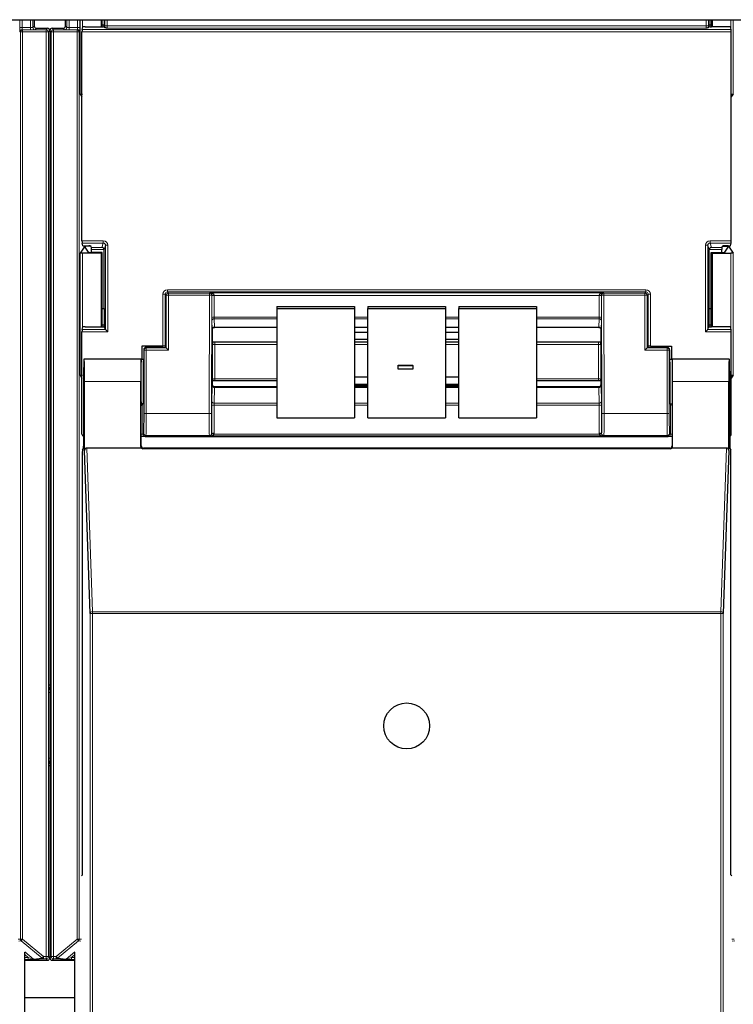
# Model space of a CAD drawing. Header units: millimetres. Extents: x 5 to 418, y 2 to 292.
# Tile 15 of 93: x 114 to 124, y 120 to 135. Entities that reach past the tile are written whole.
import ezdxf

# ---------------------------------------------------------------- set-up
doc = ezdxf.new("R2010")
doc.units = ezdxf.units.MM

msp = doc.modelspace()

# ---------------------------------------------------------------- linework, layer by layer
at = {"color": 7, "linetype": 'Continuous', "lineweight": 25}
for p, q in [((60.413, 135.1737), (138.2464, 135.1737)), ((113.9512, 135.1737), (113.9512, 135.0777)), ((114.4195, 135.0777), (114.4195, 135.1737)), ((114.9577, 135.1737), (114.9577, 135.0674)), ((114.9687, 135.0674), (114.9687, 135.1737)), ((114.9989, 135.1737), (114.9986, 135.0933)), ((124.0835, 135.0933), (124.0833, 135.1737)), ((124.1135, 135.0674), (124.1135, 135.1737)), ((124.1244, 135.1737), (124.1244, 135.0674)), ((113.9845, 135.0444), (114.1512, 135.0444)), ((114.1845, 135.011), (114.1845, 125.2046)), ((114.1862, 135.011), (114.1862, 125.2215)), ((114.2195, 135.0444), (114.3862, 135.0444)), ((114.6682, 131.8566), (114.6682, 134.9921)), ((114.6687, 135.0254), (114.6822, 135.0657)), ((114.7155, 135.0674), (114.9667, 135.0674)), ((114.9986, 135.0933), (114.9687, 135.0933)), ((114.9986, 135.0933), (115.0033, 135.0792)), ((115, 135.0692), (115.0033, 135.0792)), ((115.0126, 135.0513), (115.0033, 135.0792)), ((124.0695, 135.0513), (124.0788, 135.0792)), ((124.0835, 135.0933), (124.0788, 135.0792)), ((124.0822, 135.0692), (124.0788, 135.0792)), ((124.1135, 135.0933), (124.0835, 135.0933)), ((124.3667, 135.0674), (124.1155, 135.0674)), ((124.4134, 135.0254), (124.4, 135.0657)), ((124.414, 131.8566), (124.414, 134.9921)), ((114.6403, 134.0579), (114.6682, 134.016)), ((124.4419, 134.0579), (124.414, 134.016)), ((114.6984, 131.7601), (114.6403, 131.6729)), ((114.6822, 131.783), (114.6687, 131.8233)), ((114.7155, 131.7813), (114.7688, 131.7813)), ((114.7165, 131.7754), (114.7165, 131.7609)), ((114.7668, 131.6855), (114.7165, 131.7609)), ((114.8034, 131.7756), (114.7318, 131.7756)), ((114.8088, 131.7593), (114.8021, 131.7796)), ((114.8094, 131.6846), (114.8094, 131.7261)), ((114.9994, 130.841), (114.9994, 131.7243)), ((124.0827, 130.841), (124.0827, 131.7243)), ((124.2728, 131.6846), (124.2728, 131.7261)), ((124.2733, 131.7593), (124.28, 131.7796)), ((124.2787, 131.7756), (124.3504, 131.7756)), ((124.3667, 131.7813), (124.3134, 131.7813)), ((124.3153, 131.6855), (124.3656, 131.7609)), ((124.3656, 131.7609), (124.3656, 131.7754)), ((124.3837, 131.7601), (124.4419, 131.6729)), ((124.4, 131.783), (124.4134, 131.8233)), ((114.9577, 131.6737), (114.6736, 131.6737)), ((114.9687, 131.6846), (114.8001, 131.6846)), ((114.9687, 131.6846), (114.9577, 131.6737)), ((114.9577, 131.6737), (114.9577, 130.5674)), ((114.9687, 130.5674), (114.9687, 131.6846)), ((124.1135, 131.6846), (124.1244, 131.6737)), ((124.1135, 131.6846), (124.282, 131.6846)), ((124.1135, 130.5674), (124.1135, 131.6846)), ((124.1244, 131.6737), (124.4086, 131.6737)), ((124.1244, 131.6737), (124.1244, 130.5674)), ((114.9687, 130.841), (114.9994, 130.841)), ((114.9994, 130.841), (114.9986, 130.5933)), ((117.5911, 130.8733), (118.7577, 130.8733)), ((117.5911, 130.8733), (117.5911, 130.8444)), ((117.5911, 130.8444), (118.7577, 130.8444)), ((117.5911, 130.8444), (117.5911, 129.203)), ((118.7577, 130.8733), (118.7577, 130.8444)), ((118.7577, 130.8444), (118.7577, 129.203)), ((118.9577, 130.8733), (120.1244, 130.8733)), ((118.9577, 130.8733), (118.9577, 130.8444)), ((118.9577, 130.8444), (120.1244, 130.8444)), ((118.9577, 129.203), (118.9577, 130.8444)), ((120.1244, 130.8733), (120.1244, 130.8444)), ((120.1244, 130.8444), (120.1244, 129.203)), ((120.3244, 130.8733), (121.4911, 130.8733)), ((120.3244, 130.8733), (120.3244, 130.8444)), ((120.3244, 130.8444), (121.4911, 130.8444)), ((120.3244, 129.203), (120.3244, 130.8444)), ((121.4911, 130.8733), (121.4911, 130.8444)), ((121.4911, 130.8444), (121.4911, 129.203)), ((124.0835, 130.5933), (124.0827, 130.841)), ((124.0827, 130.841), (124.1135, 130.841)), ((114.6687, 130.5254), (114.6822, 130.5657)), ((114.7155, 130.5674), (114.9667, 130.5674)), ((114.9986, 130.5933), (114.9687, 130.5933)), ((114.9986, 130.5933), (115.0033, 130.5792)), ((115, 130.5692), (115.0033, 130.5792)), ((115.0212, 130.5255), (115.0033, 130.5792)), ((116.6575, 130.5602), (117.5911, 130.5602)), ((118.7577, 130.5602), (118.9577, 130.5602)), ((118.9577, 130.5585), (118.7577, 130.5585)), ((120.1244, 130.5602), (120.3244, 130.5602)), ((120.3244, 130.5585), (120.1244, 130.5585)), ((121.4911, 130.5602), (122.4247, 130.5602)), ((124.0609, 130.5255), (124.0788, 130.5792)), ((124.0835, 130.5933), (124.0788, 130.5792)), ((124.0822, 130.5692), (124.0788, 130.5792)), ((124.1135, 130.5933), (124.0835, 130.5933)), ((124.3667, 130.5674), (124.1155, 130.5674)), ((124.4134, 130.5254), (124.4, 130.5657)), ((114.6682, 128.9577), (114.6682, 130.4921)), ((115.0213, 130.5254), (115.0546, 130.4921)), ((116.6244, 130.5284), (116.6244, 130.3445)), ((116.6244, 130.5284), (116.6244, 130.5284)), ((118.9577, 130.4825), (118.7577, 130.4825)), ((120.3244, 130.4825), (120.1244, 130.4825)), ((122.4577, 130.5284), (122.4577, 130.3445)), ((124.0276, 130.4921), (124.0609, 130.5254)), ((124.414, 128.9577), (124.414, 130.4921)), ((115.5644, 130.276), (115.5644, 130.0824)), ((115.8833, 130.276), (115.5644, 130.276)), ((115.8836, 130.2577), (115.6283, 130.2577)), ((115.9166, 130.2752), (115.9234, 130.265)), ((115.9169, 130.2583), (115.9234, 130.2626)), ((115.9234, 130.265), (115.9234, 130.2626)), ((115.933, 130.253), (115.9234, 130.2626)), ((115.9663, 130.2197), (115.933, 130.253)), ((116.6276, 130.3413), (116.6244, 130.3445)), ((116.6621, 130.3403), (117.5911, 130.3403)), ((118.7577, 130.38), (118.9577, 130.38)), ((118.7577, 130.3403), (118.9577, 130.3403)), ((120.1244, 130.38), (120.3244, 130.38)), ((120.1244, 130.3403), (120.3244, 130.3403)), ((121.4911, 130.3403), (122.4201, 130.3403)), ((122.4545, 130.3413), (122.4577, 130.3445)), ((123.1159, 130.2197), (123.1492, 130.253)), ((123.1492, 130.253), (123.1587, 130.2626)), ((123.1655, 130.2752), (123.1587, 130.265)), ((123.1587, 130.265), (123.1587, 130.2626)), ((123.1652, 130.2583), (123.1587, 130.2626)), ((123.1985, 130.2577), (123.4539, 130.2577)), ((123.1988, 130.276), (123.5177, 130.276)), ((123.5177, 130.276), (123.5177, 130.0824)), ((115.595, 130.2244), (115.595, 129.7491)), ((123.4872, 130.2244), (123.4872, 129.7491)), ((114.7002, 130.0802), (114.698, 130.0824)), ((115.5577, 130.0824), (114.698, 130.0824)), ((115.5548, 130.0824), (114.7009, 130.0824)), ((115.5551, 130.0821), (115.5575, 130.0802)), ((115.5577, 130.0824), (115.595, 130.0824)), ((119.4115, 129.9901), (119.6359, 129.9901)), ((119.4115, 129.9899), (119.4115, 129.9901)), ((119.4115, 129.9899), (119.6359, 129.9899)), ((119.4115, 129.9309), (119.4115, 129.9899)), ((119.6359, 129.9899), (119.6359, 129.9901)), ((119.6359, 129.9899), (119.6359, 129.9309)), ((123.4872, 130.0824), (123.5244, 130.0824)), ((123.4913, 130.0822), (123.5246, 130.0822)), ((124.3842, 130.0824), (123.5244, 130.0824)), ((123.5246, 130.0802), (123.5271, 130.0821)), ((124.3813, 130.0824), (123.5273, 130.0824)), ((124.3819, 130.0802), (124.3842, 130.0824)), ((114.6403, 129.8412), (114.6682, 129.7993)), ((118.9577, 129.8121), (118.7577, 129.8121)), ((119.6359, 129.9309), (119.4115, 129.9309)), ((120.3244, 129.8121), (120.1244, 129.8121)), ((124.4419, 129.8412), (124.414, 129.7993)), ((114.6922, 129.7491), (114.6922, 128.776)), ((114.7067, 128.712), (114.7067, 129.7491)), ((115.549, 128.7737), (115.549, 129.7491)), ((116.6274, 129.7572), (116.6244, 129.7542)), ((116.6244, 129.7542), (116.6244, 129.6994)), ((116.6244, 129.6994), (116.6244, 129.6994)), ((117.5911, 129.6667), (116.6576, 129.6667)), ((117.5911, 129.7582), (116.6616, 129.7582)), ((118.7577, 129.7096), (118.9577, 129.7096)), ((118.7577, 129.6915), (118.9577, 129.6915)), ((118.9577, 129.6667), (118.7577, 129.6667)), ((120.1244, 129.7096), (120.3244, 129.7096)), ((120.1244, 129.6915), (120.3244, 129.6915)), ((120.3244, 129.6667), (120.1244, 129.6667)), ((122.4205, 129.7582), (121.4911, 129.7582)), ((122.4246, 129.6667), (121.4911, 129.6667)), ((122.4547, 129.7572), (122.4577, 129.7542)), ((122.4577, 129.7542), (122.4577, 129.6994)), ((122.4577, 129.6994), (122.4577, 129.6994)), ((123.5331, 128.7737), (123.5331, 129.7491)), ((124.3754, 128.712), (124.3754, 129.7491)), ((124.39, 129.7491), (124.39, 128.776)), ((115.5577, 128.7824), (115.5577, 129.3824)), ((115.5892, 129.4157), (115.5833, 129.4069)), ((123.493, 129.4157), (123.4988, 129.4069)), ((123.5244, 129.3824), (123.5244, 128.7824)), ((117.5911, 129.203), (118.7577, 129.203)), ((118.9577, 129.203), (120.1244, 129.203)), ((120.3244, 129.203), (121.4911, 129.203)), ((115.5592, 128.9244), (115.5577, 128.9244)), ((115.6741, 128.9244), (123.4081, 128.9244)), ((123.5244, 128.9244), (123.5229, 128.9244)), ((114.6733, 122.3491), (114.6733, 128.6916)), ((114.6738, 128.7249), (114.6916, 128.7427)), ((114.7905, 126.2659), (114.7067, 128.712)), ((115.5599, 128.7491), (114.7398, 128.7491)), ((123.5001, 128.74), (115.582, 128.74)), ((123.4911, 128.7491), (115.5911, 128.7491)), ((124.3424, 128.7491), (123.5223, 128.7491)), ((124.3754, 128.712), (124.2916, 126.2659)), ((124.3906, 128.7427), (124.4083, 128.7249)), ((124.4089, 122.3491), (124.4089, 128.6916)), ((114.195, 125.111), (114.195, 124.0697)), ((114.1845, 123.9762), (114.1845, 121.1022)), ((114.1862, 123.9593), (114.1862, 121.1022)), ((114.6589, 122.3348), (114.6733, 122.3491)), ((124.4232, 122.3348), (124.4089, 122.3491)), ((113.8081, 104.6152), (113.8081, 121.1902)), ((114.5627, 104.6152), (114.5627, 121.1902)), ((113.8081, 121.0689), (114.1512, 121.0689)), ((114.2195, 121.0689), (114.5627, 121.0689)), ((113.8081, 120.5071), (114.5627, 120.5071))]:
    msp.add_line(p, q, dxfattribs=at)
at = {"color": 7, "linetype": 'Continuous', "lineweight": 18}
for p, q in [((113.7352, 135.057), (113.7352, 135.1737)), ((113.7685, 135.1737), (113.7685, 135.057)), ((113.8973, 135.057), (113.8973, 135.1737)), ((113.9306, 135.1737), (113.9306, 135.0571)), ((114.4401, 135.0571), (114.4401, 135.1737)), ((114.4735, 135.1737), (114.4735, 135.057)), ((114.6023, 135.057), (114.6023, 135.1737)), ((114.6356, 135.1737), (114.6356, 135.057)), ((114.6403, 134.0579), (114.6403, 135.1737)), ((114.6736, 135.1737), (114.6736, 135.04)), ((115.0125, 135.0816), (115.0125, 135.1737)), ((115.0458, 135.1737), (115.0458, 135.0816)), ((124.0363, 135.0816), (124.0363, 135.1737)), ((124.0696, 135.1737), (124.0696, 135.0816)), ((124.4086, 135.04), (124.4086, 135.1737)), ((124.4419, 135.1737), (124.4419, 134.0579)), ((113.7352, 135.057), (113.7685, 135.057)), ((113.7439, 134.9896), (113.7363, 134.9903)), ((113.7439, 134.9896), (113.7772, 134.9896)), ((113.7439, 121.3856), (113.7439, 134.9896)), ((113.7685, 135.057), (113.8973, 135.057)), ((113.7697, 135.0237), (113.7772, 135.0229)), ((113.8973, 135.0237), (113.7697, 135.0237)), ((113.7772, 134.9896), (113.7772, 135.0229)), ((113.7772, 135.0229), (114.1297, 135.0229)), ((113.7772, 134.9896), (113.7772, 121.3856)), ((114.1297, 134.9896), (113.7772, 134.9896)), ((113.8973, 135.0237), (113.8973, 135.057)), ((113.9306, 135.0571), (113.9512, 135.0777)), ((113.9845, 135.0444), (113.964, 135.0238)), ((114.1297, 135.0229), (114.1512, 135.0444)), ((114.1297, 134.9896), (114.1297, 135.0229)), ((114.1297, 134.9896), (114.1631, 134.9896)), ((114.1297, 121.1237), (114.1297, 134.9896)), ((114.1845, 135.011), (114.1631, 134.9896)), ((114.1631, 134.9896), (114.1631, 121.1237)), ((114.2077, 134.9896), (114.1862, 135.011)), ((114.2077, 121.1237), (114.2077, 134.9896)), ((114.2077, 134.9896), (114.241, 134.9896)), ((114.2195, 135.0444), (114.241, 135.0229)), ((114.241, 135.0229), (114.5935, 135.0229)), ((114.241, 135.0229), (114.241, 134.9896)), ((114.5935, 134.9896), (114.241, 134.9896)), ((114.241, 134.9896), (114.241, 121.1237)), ((114.4068, 135.0238), (114.3862, 135.0444)), ((114.4195, 135.0777), (114.4401, 135.0571)), ((114.4735, 135.057), (114.4735, 135.0237)), ((114.4735, 135.057), (114.6023, 135.057)), ((114.6011, 135.0237), (114.4735, 135.0237)), ((114.5935, 135.0229), (114.6011, 135.0237)), ((114.5935, 135.0229), (114.5935, 134.9896)), ((114.5935, 134.9896), (114.6269, 134.9896)), ((114.5935, 121.3856), (114.5935, 134.9896)), ((114.6023, 135.057), (114.6356, 135.057)), ((114.6344, 134.9903), (114.6269, 134.9896)), ((114.6269, 134.9896), (114.6269, 121.3856)), ((124.414, 134.9921), (114.6682, 134.9921)), ((114.6687, 135.0254), (124.4134, 135.0254)), ((115.0125, 135.0816), (115.0458, 135.0816)), ((115.0458, 135.0816), (124.0363, 135.0816)), ((124.0352, 135.0483), (115.0469, 135.0483)), ((124.0696, 135.0816), (124.0363, 135.0816)), ((114.6682, 131.8566), (114.9879, 131.8566)), ((114.9879, 131.8233), (114.6687, 131.8233)), ((114.6984, 131.7601), (114.6984, 131.7815)), ((114.7318, 131.7813), (114.7318, 131.7756)), ((114.8088, 131.7593), (114.9667, 131.7593)), ((114.9994, 131.7261), (114.8094, 131.7261)), ((114.9667, 131.7593), (114.9879, 131.8233)), ((114.9879, 131.8566), (114.9879, 131.8233)), ((115.0212, 131.7899), (114.9994, 131.7243)), ((115.0212, 130.5255), (115.0212, 131.7899)), ((115.0212, 131.7899), (115.0546, 131.7899)), ((115.0546, 131.7899), (115.0546, 130.4921)), ((124.0276, 130.4921), (124.0276, 131.7899)), ((124.0276, 131.7899), (124.0609, 131.7899)), ((124.0609, 131.7899), (124.0609, 130.5255)), ((124.0827, 131.7243), (124.0609, 131.7899)), ((124.2728, 131.7261), (124.0828, 131.7261)), ((124.0942, 131.8566), (124.414, 131.8566)), ((124.0942, 131.8233), (124.0942, 131.8566)), ((124.4134, 131.8233), (124.0942, 131.8233)), ((124.0942, 131.8233), (124.1155, 131.7593)), ((124.1155, 131.7593), (124.2733, 131.7593)), ((124.3504, 131.7756), (124.3504, 131.7813)), ((124.3837, 131.7815), (124.3837, 131.7601)), ((114.6403, 129.8412), (114.6403, 131.6729)), ((114.6736, 131.6737), (114.6736, 130.54)), ((124.4086, 130.54), (124.4086, 131.6737)), ((124.4419, 131.6729), (124.4419, 129.8412)), ((115.8833, 130.276), (115.8833, 131.0571)), ((115.8833, 131.0571), (115.9166, 131.0571)), ((115.933, 131.0408), (115.9166, 131.0571)), ((115.9166, 131.0571), (115.9166, 130.2752)), ((115.9663, 131.0408), (115.933, 131.0408)), ((115.933, 130.253), (115.933, 131.0408)), ((115.95, 131.0905), (115.95, 131.1238)), ((115.95, 131.1238), (123.1322, 131.1238)), ((115.95, 131.0905), (115.9663, 131.0741)), ((123.1322, 131.0905), (115.95, 131.0905)), ((115.9663, 131.0408), (115.9663, 131.0741)), ((115.9663, 131.0741), (116.5823, 131.0741)), ((115.9663, 131.0408), (115.9663, 130.2197)), ((116.5823, 131.0408), (115.9663, 131.0408)), ((116.5769, 129.2694), (116.5823, 131.0408)), ((116.5823, 131.0741), (116.5854, 131.0772)), ((116.5823, 131.0408), (116.5823, 131.0741)), ((116.5823, 131.0408), (116.6157, 131.0407)), ((116.5854, 131.0772), (122.4967, 131.0772)), ((116.6157, 131.0407), (116.6102, 129.2693)), ((116.6176, 131.0426), (116.6157, 131.0407)), ((116.6176, 130.7071), (116.6176, 131.0324)), ((116.6509, 131.0381), (116.6509, 130.7128)), ((122.4312, 131.0381), (116.6509, 131.0381)), ((122.4312, 130.7128), (122.4312, 131.0381)), ((122.4665, 131.0407), (122.4646, 131.0426)), ((122.4646, 131.0324), (122.4646, 130.7071)), ((122.4665, 131.0407), (122.4998, 131.0408)), ((122.4719, 129.2693), (122.4665, 131.0407)), ((122.4967, 131.0772), (122.4998, 131.0741)), ((122.4998, 131.0408), (122.4998, 131.0741)), ((122.4998, 131.0741), (123.1159, 131.0741)), ((122.4998, 131.0408), (122.5053, 129.2694)), ((123.1159, 131.0408), (122.4998, 131.0408)), ((123.1159, 131.0741), (123.1322, 131.0905)), ((123.1159, 131.0741), (123.1159, 131.0408)), ((123.1159, 130.2197), (123.1159, 131.0408)), ((123.1159, 131.0408), (123.1492, 131.0408)), ((123.1322, 131.0905), (123.1322, 131.1238)), ((123.1655, 131.0571), (123.1492, 131.0408)), ((123.1492, 131.0408), (123.1492, 130.253)), ((123.1655, 130.2752), (123.1655, 131.0571)), ((123.1655, 131.0571), (123.1988, 131.0571)), ((123.1988, 131.0571), (123.1988, 130.276)), ((116.6509, 130.7128), (117.5911, 130.7128)), ((117.5911, 130.6873), (116.6515, 130.6873)), ((116.6515, 130.6873), (116.6571, 130.5622)), ((118.7577, 130.7128), (118.9577, 130.7128)), ((118.9577, 130.6873), (118.7577, 130.6873)), ((120.1244, 130.7128), (120.3244, 130.7128)), ((120.3244, 130.6873), (120.1244, 130.6873)), ((121.4911, 130.7128), (122.4312, 130.7128)), ((122.4307, 130.6873), (121.4911, 130.6873)), ((122.425, 130.5622), (122.4307, 130.6873)), ((116.6238, 130.531), (116.6182, 130.656)), ((116.6571, 130.5622), (117.5911, 130.5622)), ((118.7577, 130.5622), (118.9577, 130.5622)), ((120.1244, 130.5622), (120.3244, 130.5622)), ((121.4911, 130.5622), (122.425, 130.5622)), ((122.464, 130.656), (122.4584, 130.531)), ((115.0546, 130.4921), (114.6682, 130.4921)), ((114.6687, 130.5254), (115.0213, 130.5254)), ((124.414, 130.4921), (124.0276, 130.4921)), ((124.0609, 130.5254), (124.4134, 130.5254)), ((115.6283, 130.2577), (115.633, 130.253)), ((115.633, 130.2197), (115.633, 130.253)), ((115.633, 130.253), (115.933, 130.253)), ((116.6273, 129.78), (116.6273, 130.2955)), ((116.6607, 130.3012), (116.6607, 129.7857)), ((117.5911, 130.3012), (116.6607, 130.3012)), ((118.9577, 130.3012), (118.7577, 130.3012)), ((120.3244, 130.3012), (120.1244, 130.3012)), ((122.4215, 130.3012), (121.4911, 130.3012)), ((122.4215, 129.7857), (122.4215, 130.3012)), ((122.4548, 130.2955), (122.4548, 129.78)), ((123.1492, 130.253), (123.4492, 130.253)), ((123.4492, 130.253), (123.4539, 130.2577)), ((123.4492, 130.2197), (123.4492, 130.253)), ((115.5996, 130.2197), (115.595, 130.2244)), ((115.633, 130.2197), (115.5996, 130.2197)), ((115.5996, 129.2694), (115.5996, 130.2197)), ((115.633, 130.2197), (115.633, 129.2694)), ((115.9663, 130.2197), (115.633, 130.2197)), ((123.4492, 130.2197), (123.1159, 130.2197)), ((123.4492, 129.2694), (123.4492, 130.2197)), ((123.4492, 130.2197), (123.4825, 130.2197)), ((123.4872, 130.2244), (123.4825, 130.2197)), ((123.4825, 130.2197), (123.4825, 129.2694)), ((115.5575, 130.0822), (115.5909, 130.0822)), ((115.549, 129.7491), (114.7067, 129.7491)), ((116.6182, 129.4495), (116.6238, 129.6845)), ((116.6571, 129.6589), (116.6515, 129.4238)), ((116.6571, 129.6589), (117.5911, 129.6589)), ((116.6607, 129.7857), (117.5911, 129.7857)), ((118.7577, 129.6589), (118.9577, 129.6589)), ((120.1244, 129.6589), (120.3244, 129.6589)), ((121.4911, 129.7857), (122.4215, 129.7857)), ((121.4911, 129.6589), (122.425, 129.6589)), ((122.4307, 129.4238), (122.425, 129.6589)), ((122.4584, 129.6845), (122.464, 129.4495)), ((124.3754, 129.7491), (123.5331, 129.7491)), ((115.5833, 129.4069), (115.5833, 128.9583)), ((116.6176, 128.9662), (116.6176, 129.3868)), ((116.6509, 129.3925), (116.6509, 128.9719)), ((117.5911, 129.3925), (116.6509, 129.3925)), ((116.6515, 129.4238), (117.5911, 129.4238)), ((118.7577, 129.4238), (118.9577, 129.4238)), ((118.9577, 129.3925), (118.7577, 129.3925)), ((120.1244, 129.4238), (120.3244, 129.4238)), ((120.3244, 129.3925), (120.1244, 129.3925)), ((121.4911, 129.4238), (122.4307, 129.4238)), ((122.4312, 129.3925), (121.4911, 129.3925)), ((122.4312, 128.9719), (122.4312, 129.3925)), ((122.4646, 129.3868), (122.4646, 128.9662)), ((123.4988, 128.9583), (123.4988, 129.4069)), ((115.633, 129.2694), (115.5996, 129.2694)), ((115.633, 129.2694), (116.5769, 129.2694)), ((116.5769, 129.2694), (116.6102, 129.2693)), ((122.4719, 129.2693), (122.5053, 129.2694)), ((122.5053, 129.2694), (123.4492, 129.2694)), ((123.4492, 129.2694), (123.4825, 129.2694)), ((115.5833, 128.9583), (115.5577, 128.9583)), ((115.5833, 128.9583), (115.5945, 128.9694)), ((115.6278, 128.9361), (115.6166, 128.9249)), ((116.5811, 128.9361), (115.6278, 128.9361)), ((116.5854, 128.9318), (116.5811, 128.9361)), ((122.4967, 128.9318), (116.5854, 128.9318)), ((116.6144, 128.9693), (116.6176, 128.9662)), ((116.6497, 128.9593), (122.4324, 128.9593)), ((122.4646, 128.9662), (122.4677, 128.9693)), ((122.501, 128.9361), (122.4967, 128.9318)), ((123.4543, 128.9361), (122.501, 128.9361)), ((123.4655, 128.9249), (123.4543, 128.9361)), ((123.4877, 128.9694), (123.4988, 128.9583)), ((123.5244, 128.9583), (123.4988, 128.9583)), ((115.549, 128.7737), (115.5577, 128.7824)), ((123.5244, 128.7824), (123.5331, 128.7737)), ((114.7398, 128.7491), (114.8238, 126.2956)), ((115.5911, 128.7491), (115.582, 128.74)), ((123.5001, 128.74), (123.4911, 128.7491)), ((124.2583, 126.2956), (124.3424, 128.7491)), ((114.7905, 104.3546), (114.7905, 126.2659)), ((114.7905, 126.2659), (114.8238, 126.2659)), ((114.8238, 126.2659), (114.8238, 126.2956)), ((114.8238, 126.2956), (124.2583, 126.2956)), ((114.8238, 126.2659), (114.8238, 104.354)), ((124.2583, 126.2659), (114.8238, 126.2659)), ((124.2583, 126.2659), (124.2583, 126.2956)), ((124.2583, 104.354), (124.2583, 126.2659)), ((124.2583, 126.2659), (124.2916, 126.2659)), ((124.2916, 126.2659), (124.2916, 104.3546)), ((114.1862, 125.2215), (114.1949, 125.2165)), ((114.1758, 124.0966), (114.1758, 125.0842)), ((114.1758, 125.0842), (114.195, 125.0842)), ((114.1759, 125.1895), (114.1845, 125.2046)), ((114.1758, 124.0966), (114.195, 124.0966)), ((114.1845, 123.9762), (114.1759, 123.9912)), ((114.1949, 123.9643), (114.1862, 123.9593)), ((113.7118, 121.3824), (113.7439, 121.3856)), ((113.7439, 121.3856), (113.7772, 121.3856)), ((113.7772, 121.3856), (113.7558, 121.36)), ((113.7772, 121.3856), (114.0894, 121.1237)), ((114.2813, 121.1237), (114.5935, 121.3856)), ((114.5935, 121.3856), (114.6269, 121.3856)), ((114.6149, 121.36), (114.5935, 121.3856)), ((114.6269, 121.3856), (114.6589, 121.3824)), ((124.4232, 121.3824), (124.4553, 121.3856)), ((113.7558, 121.36), (113.7178, 121.3562)), ((114.068, 121.0981), (113.7558, 121.36)), ((114.6149, 121.36), (114.3028, 121.0981)), ((114.653, 121.3562), (114.6149, 121.36)), ((124.4672, 121.36), (124.4292, 121.3562)), ((113.8078, 121.1962), (113.94, 121.0853)), ((113.8578, 121.1107), (113.8081, 121.1525)), ((113.8081, 121.1107), (113.8578, 121.1107)), ((113.8578, 121.1107), (113.8578, 121.0774)), ((113.94, 121.0853), (114.068, 121.0981)), ((114.0894, 121.0903), (113.9614, 121.0775)), ((114.068, 121.0981), (114.0894, 121.1237)), ((114.0894, 121.1237), (114.1297, 121.1237)), ((114.0894, 121.0903), (114.0894, 121.1237)), ((114.1297, 121.0903), (114.0894, 121.0903)), ((114.1297, 121.1237), (114.1631, 121.1237)), ((114.1297, 121.0903), (114.1297, 121.1237)), ((114.1512, 121.0689), (114.1297, 121.0903)), ((114.1631, 121.1237), (114.1845, 121.1022)), ((114.1862, 121.1737), (114.1845, 121.1737)), ((114.1862, 121.1022), (114.2077, 121.1237)), ((114.2077, 121.1237), (114.241, 121.1237)), ((114.241, 121.0903), (114.2195, 121.0689)), ((114.241, 121.1237), (114.2813, 121.1237)), ((114.241, 121.1237), (114.241, 121.0903)), ((114.2813, 121.0903), (114.241, 121.0903)), ((114.2813, 121.0903), (114.2813, 121.1237)), ((114.2813, 121.1237), (114.3028, 121.0981)), ((114.4094, 121.0775), (114.2813, 121.0903)), ((114.3028, 121.0981), (114.4308, 121.0853)), ((114.4308, 121.0853), (114.563, 121.1962)), ((114.5627, 121.1525), (114.5129, 121.1107)), ((114.5129, 121.1107), (114.5129, 121.0774)), ((114.5129, 121.1107), (114.5627, 121.1107)), ((113.8578, 121.0774), (113.8081, 121.0774)), ((114.5627, 121.0774), (114.5129, 121.0774))]:
    msp.add_line(p, q, dxfattribs=at)
at = {"color": 7, "linetype": 'Continuous', "lineweight": 25}
msp.add_circle((119.5411, 124.5824), 0.3442, dxfattribs=at)
at = {"color": 7, "linetype": 'Continuous', "lineweight": 18}
for centre, radius, start, end in [((113.7697, 134.9903), 0.0333, 90.00636, 180.00228), ((113.7772, 134.9896), 0.0333, 90.00636, 180.00228), ((113.964, 135.0571), 0.0333, 180.0002, 269.9998), ((114.1297, 134.9896), 0.0333, 0.0002, 89.9998), ((114.241, 134.9896), 0.0333, 90.0002, 179.9998), ((114.4068, 135.0571), 0.0333, 270.0002, 359.9998), ((114.5935, 134.9896), 0.0333, 359.99772, 89.99364), ((114.6011, 134.9903), 0.0333, 359.99772, 89.99364), ((115.9663, 131.0408), 0.0333, 90.02044, 179.97956), ((116.5823, 131.0408), 0.0333, 359.84417, 89.97948), ((116.6416, 130.6138), 0.4295, 88.75881, 93.20619), ((116.643, 130.9838), 0.0548, 81.72868, 117.63396), ((122.4405, 130.6138), 0.4295, 86.79381, 91.24119), ((122.4391, 130.9838), 0.0548, 62.36604, 98.27132), ((122.4998, 131.0408), 0.0333, 90.02052, 180.15583), ((123.1158, 131.0408), 0.0333, 0.02044, 89.97956), ((116.643, 130.6585), 0.0548, 81.72868, 117.63396), ((116.6507, 130.6547), 0.0326, 88.66024, 177.59954), ((122.4314, 130.6547), 0.0326, 2.40046, 91.33976), ((122.4391, 130.6585), 0.0548, 62.36604, 98.27132), ((116.6563, 130.5296), 0.0326, 88.66024, 177.59954), ((122.4258, 130.5296), 0.0326, 2.40046, 91.33976), ((115.633, 130.2197), 0.0333, 90.02044, 179.97956), ((116.6528, 130.2469), 0.0548, 81.72868, 117.63396), ((122.4294, 130.2469), 0.0548, 62.36604, 98.27132), ((123.4492, 130.2197), 0.0333, 0.02044, 89.97956), ((116.6541, 129.6894), 0.0307, 189.14008, 275.72189), ((116.6528, 129.7315), 0.0548, 81.72868, 117.63396), ((122.4294, 129.7315), 0.0548, 62.36604, 98.27132), ((122.4281, 129.6894), 0.0307, 264.27811, 350.85992), ((116.643, 129.3382), 0.0548, 81.72868, 117.63396), ((116.6484, 129.4543), 0.0307, 189.14008, 275.72189), ((122.4337, 129.4543), 0.0307, 264.27811, 350.85992), ((122.4391, 129.3382), 0.0548, 62.36604, 98.27132), ((115.6278, 128.9694), 0.0333, 180.02044, 269.97956), ((116.5811, 128.9694), 0.0333, 270.02036, 359.8033), ((116.6325, 128.9083), 0.0538, 71.31698, 106.71781), ((116.643, 128.9176), 0.0548, 81.72868, 117.63396), ((122.4391, 128.9176), 0.0548, 62.36604, 98.27132), ((122.4497, 128.9083), 0.0538, 73.28219, 108.68302), ((122.5011, 128.9694), 0.0333, 180.1967, 269.97964), ((123.4543, 128.9694), 0.0333, 270.02044, 359.97956), ((114.8224, 126.2637), 0.032, 87.42531, 175.98585), ((124.2598, 126.2637), 0.032, 4.01415, 92.57469), ((114.2592, 125.1895), 0.0833, 180.00042, 217.81526), ((114.2592, 123.9912), 0.0833, 142.1847, 179.99958), ((113.7772, 121.3856), 0.0333, 180.00099, 229.99351), ((114.5935, 121.3856), 0.0333, 310.00649, 359.99901), ((114.0894, 121.1237), 0.0333, 229.99382, 269.99754), ((114.1297, 121.1237), 0.0333, 270.0002, 359.9998), ((114.241, 121.1237), 0.0333, 180.0002, 269.9998), ((114.2813, 121.1237), 0.0333, 270.00246, 310.00618), ((113.9614, 121.1109), 0.0333, 229.99382, 269.99754), ((114.4094, 121.1109), 0.0333, 270.00246, 310.00618)]:
    msp.add_arc(centre, radius, start, end, dxfattribs=at)
at = {"color": 7, "linetype": 'Continuous', "lineweight": 25}
for centre, radius, start, end in [((113.9845, 135.0777), 0.0333, 180.00017, 269.99983), ((114.1512, 135.011), 0.0333, 0.00017, 89.99983), ((114.2195, 135.011), 0.0333, 90.00017, 179.99983), ((114.3862, 135.0777), 0.0333, 270.00017, 359.99983), ((114.2695, 125.2215), 0.0833, 179.9999, 203.42807), ((114.2695, 123.9593), 0.0833, 156.57193, 180.0001), ((114.1512, 121.1022), 0.0333, 270.00017, 359.99983), ((114.2195, 121.1022), 0.0333, 180.00017, 269.99983)]:
    msp.add_arc(centre, radius, start, end, dxfattribs=at)
at = {"color": 7, "linetype": 'Continuous', "lineweight": 18}
for centre, major_axis, ratio, start_param, end_param in [((113.7363, 135.057), (0, 0.0667), 0.0174551, 1.5707963, 3.1398473), ((113.7697, 135.057), (0, 0.0333), 0.0349101, 1.5707963, 3.1398473), ((113.8973, 135.0571), (0.0333, 0), 0.0034907, 4.712389, 6.28144), ((113.8973, 135.0238), (0.0667, 0), 0.0017453, 4.712389, 6.28144), ((114.4735, 135.0238), (0.0667, 0), 0.0017453, 3.143338, 4.712389), ((114.4735, 135.0571), (0.0333, 0), 0.0034907, 3.143338, 4.712389), ((114.6011, 135.057), (0, 0.0333), 0.0349101, 3.143338, 4.712389), ((114.6344, 135.057), (0, 0.0667), 0.0174551, 3.143338, 4.712389), ((115.0137, 135.0816), (0, 0.0667), 0.0174551, 1.5707963, 2.0425627), ((115.047, 135.0816), (0, 0.0333), 0.0349101, 1.5707963, 3.0892328), ((124.0351, 135.0816), (0, 0.0333), 0.0349101, 3.1939525, 4.712389), ((124.0685, 135.0816), (0, 0.0667), 0.0174551, 4.2406227, 4.712389), ((114.9879, 131.7898), (-0.0211, -0.0633), 0.9984779, 1.8927601, 3.462643), ((114.9879, 131.7898), (0.0106, 0.0318), 0.9954497, 5.0343527, 6.6042357), ((124.0943, 131.7898), (0.0211, -0.0633), 0.9984779, 2.8205423, 4.3904252), ((124.0943, 131.7898), (-0.0106, 0.0318), 0.9954497, 5.962135, 7.5320179), ((115.95, 131.0571), (0.0472, -0.0472), 0.9996955, 2.3563468, 3.9268385), ((115.95, 131.0571), (-0.0236, 0.0236), 0.999087, 5.4979394, 7.0684312), ((116.5854, 131.0439), (-0.0126, 0.0311), 0.9515581, 4.3066748, 5.8802434), ((116.5854, 131.0439), (0.0655, -0.0008), 0.5086981, 0.0033224, 1.576891), ((116.6188, 131.044), (0.0002, 0.0667), 0.017455, 1.5910756, 1.745383), ((116.6521, 131.0439), (0.0002, 0.0333), 0.034909, 1.591237, 1.7455444), ((122.4967, 131.0439), (0.0655, 0.0008), 0.5086981, 1.5647017, 3.1382703), ((122.4301, 131.0439), (-0.0002, 0.0333), 0.034909, 4.5376409, 4.6919483), ((122.4967, 131.0439), (0.0126, 0.0311), 0.9515581, 0.4029419, 1.9765105), ((122.4634, 131.044), (-0.0002, 0.0667), 0.017455, 4.5378023, 4.6921097), ((123.1322, 131.0571), (-0.0472, -0.0472), 0.9996955, 2.3563468, 3.9268385), ((123.1322, 131.0571), (0.0236, 0.0236), 0.999087, 5.4979394, 7.0684312), ((116.6188, 130.7187), (0.0002, 0.0667), 0.017455, 1.745383, 2.7925805), ((116.6521, 130.7186), (0.0002, 0.0333), 0.034909, 1.7455444, 2.792742), ((122.4301, 130.7186), (-0.0002, 0.0333), 0.034909, 3.4904434, 4.5376409), ((122.4634, 130.7187), (-0.0002, 0.0667), 0.017455, 3.4906048, 4.5378023), ((116.6577, 130.5935), (0.0002, 0.0333), 0.034909, 2.792742, 3.1418078), ((122.4244, 130.5935), (-0.0002, 0.0333), 0.034909, 3.1413775, 3.4904434), ((116.6244, 130.5936), (0.0002, 0.0667), 0.017455, 2.7925805, 3.3471363), ((122.4578, 130.5936), (-0.0002, 0.0667), 0.017455, 2.936049, 3.4906048), ((116.6618, 130.307), (0.0002, 0.0333), 0.034909, 6.2659472, 8.0287297), ((122.4203, 130.307), (-0.0002, 0.0333), 0.034909, 4.5376409, 6.3004235), ((123.4911, 129.7491), (0, 0.3333), 0.0192006, 3.300895, 6.2482787), ((123.5244, 129.7491), (0, 0.3667), 0.0174551, 3.1431792, 5.8516002), ((116.6244, 129.6334), (0.0002, 0.0667), 0.017455, 0.1436297, 0.6981854), ((116.6577, 129.6333), (0.0002, 0.0333), 0.034909, 0.1349247, 0.6983468), ((116.6618, 129.7915), (0.0002, 0.0333), 0.034909, 1.7455444, 3.1592611), ((122.4203, 129.7915), (-0.0002, 0.0333), 0.034909, 3.1239242, 4.5376409), ((122.4244, 129.6333), (-0.0002, 0.0333), 0.034909, 5.5848385, 6.1482606), ((122.4578, 129.6334), (-0.0002, 0.0667), 0.017455, 5.5849999, 6.1395556), ((116.6188, 129.3984), (0.0002, 0.0667), 0.017455, 0.6981854, 1.745383), ((116.6521, 129.3983), (0.0002, 0.0333), 0.034909, 0.6983468, 1.7455444), ((122.4301, 129.3983), (-0.0002, 0.0333), 0.034909, 4.5376409, 5.5848385), ((122.4634, 129.3984), (-0.0002, 0.0667), 0.017455, 4.5378023, 5.5849999), ((115.5944, 129.2694), (0, 0.3), 0.0174551, 3.1590459, 4.712389), ((115.6277, 129.2694), (0, 0.3333), 0.0157096, 3.1590459, 4.712389), ((116.5821, 129.2694), (0.0009, 0.3333), 0.0157095, 1.5708399, 3.1241829), ((116.6154, 129.2693), (0.0009, 0.3), 0.017455, 1.5708501, 3.1241931), ((122.4667, 129.2693), (-0.0009, 0.3), 0.017455, 3.1589922, 4.7123352), ((122.5, 129.2694), (-0.0009, 0.3333), 0.0157095, 3.1590024, 4.7123455), ((123.4544, 129.2694), (0, 0.3333), 0.0157096, 1.5707963, 3.1241394), ((123.4878, 129.2694), (0, 0.3), 0.0174551, 1.5707963, 3.1241394), ((115.6167, 128.9583), (0.0236, 0.0236), 0.999087, 2.3563468, 3.9268385), ((116.5854, 128.9651), (0.0127, 0.0311), 0.9517046, 3.5460728, 4.9248829), ((116.5854, 128.9651), (0.0655, 0.0008), 0.5086435, 4.7062961, 6.0851062), ((116.5842, 128.9663), (-0.0139, 0.0306), 0.9906893, 4.0958032, 4.284408), ((116.5842, 128.9721), (-0.0271, 0.0612), 0.995438, 4.1059053, 4.2945101), ((122.4979, 128.9721), (0.0271, 0.0612), 0.995438, 1.9886753, 2.17728), ((122.4967, 128.9651), (0.0655, -0.0008), 0.5086435, 3.3396717, 4.7184819), ((122.4979, 128.9663), (0.0139, 0.0306), 0.9906893, 1.9987773, 2.1873821), ((122.4967, 128.9651), (-0.0127, 0.0311), 0.9517046, 1.3583024, 2.7371125), ((123.4655, 128.9583), (0.0236, -0.0236), 0.999087, 5.4979394, 7.0684312), ((113.8577, 121.1109), (0.0823, -0.0255), 0.0008127, 4.7143263, 6.2725671), ((114.5131, 121.1109), (0.0823, 0.0255), 0.0008127, 3.1522108, 4.7104517), ((113.8577, 121.0775), (0.1037, 0), 0.0011218, 4.7137261, 6.2719669), ((114.5131, 121.0775), (0.1037, 0), 0.0011218, 3.1528111, 4.7110519)]:
    msp.add_ellipse(centre, major_axis=major_axis, ratio=ratio, start_param=start_param, end_param=end_param, dxfattribs=at)
at = {"color": 7, "linetype": 'Continuous', "lineweight": 25}
for centre, major_axis, ratio, start_param, end_param in [((114.6688, 134.9921), (0, 0.0333), 0.0174551, 0.0523599, 1.5707963), ((114.7155, 135.0657), (0.0333, 0), 0.0524078, 1.5707963, 3.1241394), ((114.9667, 135.0692), (0.0333, 0), 0.0524078, 4.712389, 6.265732), ((124.1155, 135.0692), (0.0333, 0), 0.0524078, 3.1590459, 4.712389), ((124.3667, 135.0657), (0.0333, 0), 0.0524078, 0.0174533, 1.5707963), ((124.4134, 134.9921), (0, 0.0333), 0.0174551, 4.712389, 6.2308254), ((114.6736, 134.0579), (0.0333, 0), 0.0261859, 3.1590459, 4.712389), ((124.4086, 134.0579), (0.0333, 0), 0.0261859, 4.712389, 6.265732), ((114.6688, 131.8566), (0, 0.0333), 0.0174551, 1.5707963, 3.0892328), ((114.7155, 131.783), (0.0333, 0), 0.0524078, 3.1590459, 4.712389), ((114.7318, 131.7601), (0.0333, 0), 0.0261859, 2.045545, 3.1241394), ((114.7318, 131.7744), (0.0333, 0), 0.0349208, 1.5707963, 2.045545), ((114.7688, 131.7795), (0.0333, 0), 0.0524078, 0.0174533, 1.5707963), ((114.8088, 131.7261), (0, 0.0333), 0.0174551, 4.712389, 6.2308254), ((114.9667, 131.7261), (-0.0199, 0.0275), 0.9462863, 4.1136959, 5.6321324), ((114.9661, 131.7243), (-0.0105, -0.0317), 0.9984779, 1.8927601, 1.9442066), ((124.1161, 131.7243), (0.0105, -0.0317), 0.9984779, 4.3389788, 4.3904252), ((124.1155, 131.7261), (0.0199, 0.0275), 0.9462863, 0.6510529, 2.1694894), ((124.2733, 131.7261), (0, 0.0333), 0.0174551, 0.0523599, 1.5707963), ((124.3134, 131.7795), (0.0333, 0), 0.0524078, 1.5707963, 3.1241394), ((124.3504, 131.7744), (0.0333, 0), 0.0349208, 1.0960477, 1.5707963), ((124.3504, 131.7601), (0.0333, 0), 0.0261859, 0.0174533, 1.0960477), ((124.3667, 131.783), (0.0333, 0), 0.0524078, 4.712389, 6.265732), ((124.4134, 131.8566), (0, 0.0333), 0.0174551, 3.1939525, 4.712389), ((114.6736, 131.6728), (0.0333, 0), 0.0261859, 1.5707963, 3.1241394), ((114.8001, 131.6855), (0.0333, 0), 0.0261859, 3.1590459, 4.712389), ((124.282, 131.6855), (0.0333, 0), 0.0261859, 4.712389, 6.265732), ((124.4086, 131.6728), (0.0333, 0), 0.0261859, 0.0174533, 1.5707963), ((114.7155, 130.5657), (0.0333, 0), 0.0524078, 1.5707963, 3.1241394), ((114.9667, 130.5692), (0.0333, 0), 0.0524078, 4.712389, 6.265732), ((116.6577, 130.5935), (0.0002, 0.0333), 0.034909, 3.1418078, 3.3561641), ((122.4244, 130.5935), (-0.0002, 0.0333), 0.034909, 2.9270212, 3.1413775), ((124.1155, 130.5692), (0.0333, 0), 0.0524078, 3.1590459, 4.712389), ((124.3667, 130.5657), (0.0333, 0), 0.0524078, 0.0174533, 1.5707963), ((114.6688, 130.4921), (0, 0.0333), 0.0174551, 0.0523599, 1.5707963), ((115.0546, 130.5255), (0.0333, 0), 0.0524078, 3.1590459, 3.1939525), ((124.0276, 130.5255), (0.0333, 0), 0.0524078, 6.2308254, 6.265732), ((124.4134, 130.4921), (0, 0.0333), 0.0174551, 4.712389, 6.2308254), ((115.6283, 130.2244), (-0.0236, 0.0236), 0.9996955, 5.4979394, 7.0684312), ((115.8833, 130.2752), (0.0333, 0), 0.0261859, 0.0174533, 1.5707963), ((115.8836, 130.2583), (0.0333, 0), 0.0174551, 4.712389, 6.2570054), ((116.6285, 130.3071), (0.0002, 0.0667), 0.017455, 1.0317492, 1.745383), ((122.4536, 130.3071), (-0.0002, 0.0667), 0.017455, 4.5378023, 5.2514361), ((123.1985, 130.2583), (0.0333, 0), 0.0174551, 3.1677726, 4.712389), ((123.1988, 130.2752), (0.0333, 0), 0.0261859, 1.5707963, 3.1241394), ((123.4538, 130.2244), (0.0236, 0.0236), 0.9996955, 5.4979394, 7.0684312), ((114.698, 129.7491), (0, 0.3333), 0.0174551, 0, 1.5707963), ((114.7009, 129.7491), (0, 0.3333), 0.0174551, 4.712389, 6.3990863), ((115.5548, 129.7491), (0, 0.3333), 0.0174551, 6.2415702, 7.8539816), ((115.5578, 129.7491), (0, 0.3667), 0.0174551, 0.4315851, 3.1400061), ((115.5577, 129.7491), (0, 0.3333), 0.0174551, 0, 0.0349066), ((115.5911, 129.7491), (0, 0.3333), 0.0192006, 0.0349066, 2.9822903), ((123.5244, 129.7491), (0, 0.3333), 0.0174551, 6.2482787, 6.2831853), ((123.5273, 129.7491), (0, 0.3333), 0.0174551, 4.712389, 6.3248004), ((124.3813, 129.7491), (0, 0.3333), 0.0174551, 6.1672844, 7.8539816), ((124.3842, 129.7491), (0, 0.3333), 0.0174551, 4.712389, 6.2831853), ((114.6736, 129.8413), (0.0333, 0), 0.0261859, 3.1590459, 4.712389), ((124.4086, 129.8413), (0.0333, 0), 0.0261859, 4.712389, 6.265732), ((115.5891, 129.7491), (0, 0.3333), 0.0174551, 3.1677726, 4.712389), ((116.6285, 129.7916), (0.0002, 0.0667), 0.017455, 1.745383, 2.1135034), ((122.4536, 129.7916), (-0.0002, 0.0667), 0.017455, 4.1696819, 4.5378023), ((123.493, 129.7491), (0, 0.3333), 0.0174551, 1.5707963, 3.1154127), ((115.55, 129.4069), (0.0333, 0), 0.0261859, 5.1599776, 6.265732), ((114.7015, 128.9577), (-0.0236, -0.0236), 0.9996955, 5.4979394, 6.783802), ((124.3806, 128.9577), (0.0236, -0.0236), 0.9996955, 5.7825687, 7.0684312), ((114.6916, 128.776), (0, 0.0333), 0.0174551, 3.1590459, 4.712389), ((115.5824, 128.7737), (0.0236, 0.0236), 0.9996955, 2.3563468, 3.1864609), ((115.5911, 128.7824), (-0.0236, -0.0236), 0.9996955, 5.4979394, 7.0684312), ((123.4911, 128.7824), (-0.0236, 0.0236), 0.9996955, 2.3563468, 3.9268385), ((123.4998, 128.7737), (-0.0236, 0.0236), 0.9996955, 3.0967244, 3.9268385), ((124.3906, 128.776), (0, 0.0333), 0.0174551, 1.5707963, 3.1241394), ((114.6738, 128.6916), (0, 0.0333), 0.0174551, 0.0174533, 1.5707963), ((114.74, 128.7117), (-0.0013, 0.0374), 0.8908988, 6.2526748, 7.8155478), ((115.5832, 128.7746), (0.0137, 0.032), 0.9516992, 2.7872637, 3.5276413), ((123.4989, 128.7746), (-0.0137, 0.032), 0.9516992, 2.755544, 3.4959216), ((124.3421, 128.7117), (0.0013, 0.0374), 0.8908988, 4.7508228, 6.3136958), ((124.4083, 128.6916), (0, 0.0333), 0.0174551, 4.712389, 6.265732)]:
    msp.add_ellipse(centre, major_axis=major_axis, ratio=ratio, start_param=start_param, end_param=end_param, dxfattribs=at)
for points, knots in [([(115.0469, 135.0483), (115.0468, 135.0483), (115.0401, 135.0487), (115.0279, 135.0493), (115.0151, 135.0503), (115.0134, 135.051), (115.0126, 135.0513)], [0, 0, 0, 0, 0.0069027, 0.4128976, 0.7521669, 1, 1, 1, 1]), ([(124.0695, 135.0513), (124.0688, 135.051), (124.067, 135.0503), (124.0543, 135.0493), (124.0421, 135.0487), (124.0353, 135.0483), (124.0352, 135.0483)], [0, 0, 0, 0, 0.2478331, 0.5871024, 0.9930973, 1, 1, 1, 1]), ([(116.6245, 130.5312), (116.6245, 130.5312), (116.6245, 130.5313), (116.6247, 130.5323), (116.6251, 130.5348), (116.6265, 130.5397), (116.6305, 130.5474), (116.6386, 130.5551), (116.6485, 130.5598), (116.655, 130.5597), (116.6576, 130.5597)], [0, 0, 0, 0, 0.0589879, 0.1238611, 0.1744013, 0.2546619, 0.4160732, 0.6475644, 0.8604761, 1, 1, 1, 1]), ([(122.4247, 130.5597), (122.4264, 130.5598), (122.4318, 130.5602), (122.44, 130.5569), (122.4476, 130.5515), (122.4526, 130.5455), (122.4555, 130.54), (122.4568, 130.5356), (122.4574, 130.533), (122.4576, 130.5318), (122.4576, 130.5312), (122.4576, 130.5312), (122.4576, 130.5312)], [0, 0, 0, 0, 0.09289517, 0.2989097, 0.46490935, 0.60491203, 0.72141938, 0.81023407, 0.86496648, 0.90687951, 0.95686894, 1, 1, 1, 1]), ([(116.6276, 130.3413), (116.6284, 130.3412), (116.6301, 130.341), (116.6429, 130.3406), (116.6551, 130.3404), (116.6619, 130.3403), (116.6621, 130.3403)], [0, 0, 0, 0, 0.2473085, 0.585443, 0.9931125, 1, 1, 1, 1]), ([(122.4201, 130.3403), (122.4202, 130.3403), (122.427, 130.3404), (122.4392, 130.3406), (122.452, 130.341), (122.4538, 130.3412), (122.4545, 130.3413)], [0, 0, 0, 0, 0.0068875, 0.41455701, 0.75269153, 1, 1, 1, 1]), ([(115.5575, 130.0802), (115.562, 130.0806), (115.5677, 130.081), (115.5775, 130.0816), (115.5816, 130.0818), (115.5843, 130.082), (115.5862, 130.082), (115.5875, 130.0821), (115.5884, 130.0821), (115.589, 130.0822), (115.5895, 130.0822), (115.5899, 130.0822), (115.5902, 130.0822), (115.5906, 130.0822), (115.5908, 130.0822), (115.5908, 130.0822), (115.5909, 130.0822)], [0, 0, 0, 0, 0.5499294, 0.7043433, 0.8062148, 0.8729938, 0.9166665, 0.9452305, 0.9639523, 0.9762787, 0.9844591, 0.9899609, 0.9956125, 0.9978401, 0.9996316, 1, 1, 1, 1]), ([(123.4913, 130.0822), (123.4914, 130.0822), (123.4915, 130.0822), (123.4919, 130.0822), (123.4929, 130.0822), (123.4953, 130.0821), (123.5034, 130.0817), (123.5155, 130.081), (123.5218, 130.0804), (123.5246, 130.0802)], [0, 0, 0, 0, 0.0018888, 0.004446, 0.0111679, 0.0408889, 0.1586871, 0.6296709, 1, 1, 1, 1]), ([(116.6244, 129.6994), (116.6248, 129.6957), (116.6255, 129.6882), (116.6313, 129.6784), (116.6397, 129.6708), (116.6486, 129.6673), (116.6547, 129.6664), (116.6572, 129.6664), (116.6577, 129.6664)], [0, 0, 0, 0, 0.2147108, 0.4294223, 0.6441235, 0.8588478, 0.9659952, 1, 1, 1, 1]), ([(116.6333, 129.6774), (116.632, 129.6789), (116.6293, 129.6819), (116.6268, 129.687), (116.6254, 129.6913), (116.6249, 129.6939), (116.6247, 129.6948), (116.6247, 129.6951), (116.6247, 129.6952)], [0, 0, 0, 0, 0.2517316, 0.5254353, 0.7337081, 0.8618917, 0.9605601, 1, 1, 1, 1]), ([(116.6616, 129.7582), (116.6615, 129.7582), (116.6548, 129.7581), (116.6426, 129.7579), (116.6299, 129.7575), (116.6281, 129.7573), (116.6274, 129.7572)], [0, 0, 0, 0, 0.0069093, 0.4121797, 0.7519393, 1, 1, 1, 1]), ([(116.6576, 129.6672), (116.6558, 129.6671), (116.6503, 129.6667), (116.6422, 129.6701), (116.6359, 129.6741), (116.6337, 129.6769), (116.6333, 129.6774)], [0, 0, 0, 0, 0.1914603, 0.6026864, 0.9342801, 1, 1, 1, 1]), ([(122.4547, 129.7572), (122.454, 129.7573), (122.4522, 129.7575), (122.4395, 129.7579), (122.4274, 129.7581), (122.4206, 129.7582), (122.4205, 129.7582)], [0, 0, 0, 0, 0.2480607, 0.5878203, 0.9930907, 1, 1, 1, 1]), ([(122.4244, 129.6664), (122.425, 129.6664), (122.4274, 129.6664), (122.4336, 129.6673), (122.4424, 129.6708), (122.4509, 129.6784), (122.4566, 129.6882), (122.4574, 129.6957), (122.4577, 129.6994)], [0, 0, 0, 0, 0.0340048, 0.1411522, 0.3558765, 0.5705777, 0.7852892, 1, 1, 1, 1]), ([(122.4575, 129.6952), (122.4574, 129.6949), (122.4573, 129.6942), (122.4568, 129.6914), (122.4552, 129.6863), (122.4509, 129.6787), (122.4429, 129.6714), (122.4332, 129.667), (122.4269, 129.6671), (122.4245, 129.6672)], [0, 0, 0, 0, 0.0594616, 0.1154702, 0.2245848, 0.3871113, 0.6282733, 0.8591097, 1, 1, 1, 1]), ([(115.5892, 129.4157), (115.589, 129.4157), (115.5872, 129.4156), (115.5817, 129.4147), (115.573, 129.4112), (115.5646, 129.4036), (115.5588, 129.3937), (115.5581, 129.3862), (115.5577, 129.3824)], [0, 0, 0, 0, 0.0099195, 0.1088769, 0.3316896, 0.5544681, 0.7772339, 1, 1, 1, 1]), ([(115.6741, 128.9244), (115.6727, 128.9244), (115.6699, 128.9244), (115.6657, 128.9243), (115.6615, 128.9243), (115.6567, 128.9243), (115.6515, 128.9243), (115.6458, 128.9242), (115.6402, 128.9242), (115.6354, 128.9241), (115.631, 128.924), (115.6278, 128.924), (115.6252, 128.924), (115.6231, 128.924), (115.6209, 128.9239), (115.6183, 128.9239), (115.6157, 128.9239), (115.6132, 128.9239), (115.6105, 128.924), (115.6073, 128.924), (115.6036, 128.924), (115.5999, 128.9241), (115.5957, 128.9241), (115.591, 128.9242), (115.5856, 128.9242), (115.5799, 128.9243), (115.5748, 128.9243), (115.5704, 128.9243), (115.5667, 128.9243), (115.563, 128.9244), (115.5605, 128.9244), (115.5592, 128.9244)], [0, 0, 0, 0, 0.0327035, 0.065664, 0.0993426, 0.1332303, 0.1827443, 0.2326773, 0.2835144, 0.334519, 0.3718419, 0.4091641, 0.4278274, 0.4465257, 0.4655356, 0.4849073, 0.5107007, 0.5271211, 0.5439958, 0.5794138, 0.6151426, 0.6509424, 0.6867431, 0.7352518, 0.7839115, 0.8333092, 0.8831229, 0.911968, 0.940945, 0.9703816, 1, 1, 1, 1]), ([(115.6166, 128.9249), (115.6168, 128.9249), (115.6232, 128.9248), (115.6353, 128.9246), (115.655, 128.9244), (115.6684, 128.9244), (115.6741, 128.9244)], [0, 0, 0, 0, 0.00696, 0.4064555, 0.7501921, 1, 1, 1, 1]), ([(123.4081, 128.9244), (123.4137, 128.9244), (123.4272, 128.9244), (123.4468, 128.9246), (123.4589, 128.9248), (123.4654, 128.9249), (123.4655, 128.9249)], [0, 0, 0, 0, 0.2498079, 0.5935445, 0.99304, 1, 1, 1, 1]), ([(123.5229, 128.9244), (123.5172, 128.9243), (123.503, 128.9243), (123.488, 128.9242), (123.4761, 128.924), (123.4696, 128.9239), (123.4638, 128.9239), (123.4557, 128.924), (123.4437, 128.9242), (123.4263, 128.9243), (123.413, 128.9243), (123.4081, 128.9244)], [0, 0, 0, 0, 0.1330646, 0.3341643, 0.4090242, 0.4845468, 0.5104177, 0.543717, 0.6868876, 0.8832255, 1, 1, 1, 1]), ([(114.1949, 125.2165), (114.1949, 125.2164), (114.1949, 125.2131), (114.1949, 125.2012), (114.195, 125.1796), (114.195, 125.1472), (114.195, 125.1224), (114.195, 125.111)], [0, 0, 0, 0, 0.00518066, 0.11696109, 0.42337042, 0.73591001, 1, 1, 1, 1]), ([(114.195, 124.0697), (114.195, 124.0584), (114.195, 124.0335), (114.195, 124.0012), (114.1949, 123.9796), (114.1949, 123.9677), (114.1949, 123.9644), (114.1949, 123.9643)], [0, 0, 0, 0, 0.26409, 0.5766296, 0.8830389, 0.9948193, 1, 1, 1, 1])]:
    msp.add_open_spline(points, degree=3, knots=knots, dxfattribs=at)
msp.add_open_spline([(123.4911, 129.4157), (123.4954, 129.4152), (123.5042, 129.4142), (123.5152, 129.4065), (123.5229, 129.3955), (123.5239, 129.3868), (123.5244, 129.3824)], degree=3, dxfattribs=at)
at = {"color": 7, "linetype": 'Continuous', "lineweight": 18}
for points, knots in [([(114.1758, 125.0842), (114.1758, 125.0956), (114.1758, 125.1204), (114.1758, 125.1527), (114.1758, 125.1743), (114.1759, 125.1861), (114.1759, 125.1894), (114.1759, 125.1895)], [0, 0, 0, 0, 0.26453805, 0.57794882, 0.88355289, 0.99481014, 1, 1, 1, 1]), ([(114.1759, 125.1895), (114.1759, 125.1893), (114.1759, 125.1839), (114.1772, 125.1654), (114.1844, 125.142), (114.1924, 125.1244), (114.195, 125.1189)], [0, 0, 0, 0, 0.0098157, 0.2201312, 0.7528647, 1, 1, 1, 1]), ([(114.1759, 123.9912), (114.1759, 123.9914), (114.1759, 123.9946), (114.1758, 124.0065), (114.1758, 124.0281), (114.1758, 124.0604), (114.1758, 124.0852), (114.1758, 124.0966)], [0, 0, 0, 0, 0.0051899, 0.1164471, 0.4220512, 0.735462, 1, 1, 1, 1]), ([(114.1759, 123.9912), (114.1759, 123.9915), (114.1759, 123.9943), (114.1761, 123.9997), (114.177, 124.0081), (114.1785, 124.017), (114.1809, 124.0265), (114.1839, 124.0359), (114.1873, 124.0446), (114.1907, 124.0526), (114.1932, 124.0582), (114.1947, 124.0614), (114.195, 124.0621)], [0, 0, 0, 0, 0.00976654, 0.11425186, 0.21912587, 0.35057385, 0.48266641, 0.61635399, 0.75041749, 0.86018384, 0.97000562, 1, 1, 1, 1])]:
    msp.add_open_spline(points, degree=3, knots=knots, dxfattribs=at)

doc.saveas('drawing.dxf')
